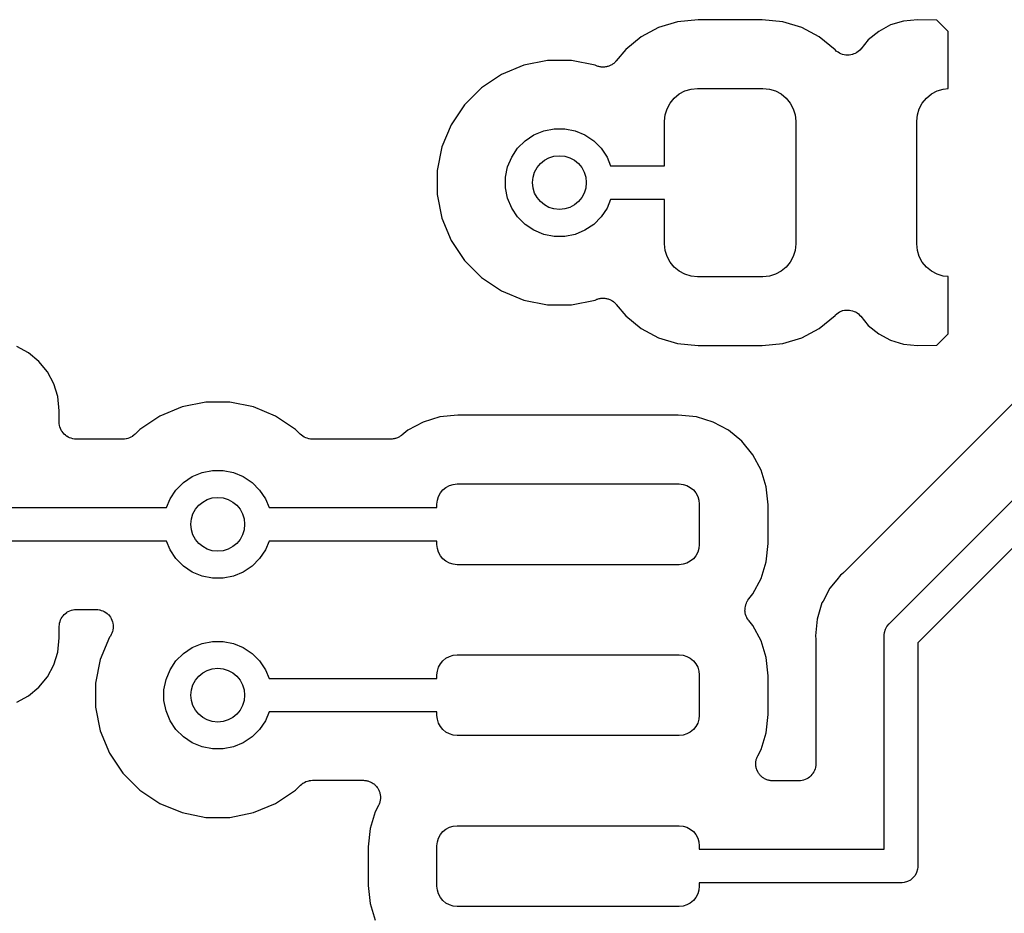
# Model space of a CAD drawing. Extents: x 4.65 to 8.46, y -5.31 to -3.29.
# Tile 26 of 47: x 6.34 to 6.63, y -4.06 to -3.8. Entities that reach past the tile are written whole.
import ezdxf

# ---------------------------------------------------------------- set-up
doc = ezdxf.new("R2010")
doc.units = 0
doc.header["$MEASUREMENT"] = 0
doc.layers.add('BLACK', color=7, linetype='CONTINUOUS')

msp = doc.modelspace()

# ---------------------------------------------------------------- linework, layer by layer
at = {"layer": 'BLACK', "linetype": 'CONTINUOUS'}
for p, q in [((6.53461, -3.80291), (6.52904, -3.8046)), ((6.54065, -3.80232), (6.53461, -3.80291)), ((6.55935, -3.80232), (6.54065, -3.80232)), ((6.56539, -3.80291), (6.55935, -3.80232)), ((6.57096, -3.8046), (6.56539, -3.80291)), ((6.59694, -3.80387), (6.59346, -3.80573)), ((6.60071, -3.80273), (6.59694, -3.80387)), ((6.60483, -3.80232), (6.60071, -3.80273)), ((6.61047, -3.80241), (6.60483, -3.80232)), ((6.61382, -3.80576), (6.61047, -3.80241)), ((6.52904, -3.8046), (6.52391, -3.80735)), ((6.57609, -3.80735), (6.57096, -3.8046)), ((6.59346, -3.80573), (6.59042, -3.80823)), ((6.61382, -3.82248), (6.61382, -3.80576)), ((6.52391, -3.80735), (6.51941, -3.81104)), ((6.58072, -3.81115), (6.57609, -3.80735)), ((6.59042, -3.80823), (6.58822, -3.81091)), ((6.51941, -3.81104), (6.51667, -3.81437)), ((6.58082, -3.81124), (6.58072, -3.81115)), ((6.58115, -3.81158), (6.58082, -3.81124)), ((6.58116, -3.81159), (6.58115, -3.81158)), ((6.58118, -3.8116), (6.58116, -3.81159)), ((6.58157, -3.81186), (6.58118, -3.8116)), ((6.58196, -3.81213), (6.58157, -3.81186)), ((6.58197, -3.81214), (6.58196, -3.81213)), ((6.58199, -3.81214), (6.58197, -3.81214)), ((6.58242, -3.81233), (6.58199, -3.81214)), ((6.58286, -3.81251), (6.58242, -3.81233)), ((6.58287, -3.81251), (6.58286, -3.81251)), ((6.58289, -3.81252), (6.58287, -3.81251)), ((6.58335, -3.81261), (6.58289, -3.81252)), ((6.58381, -3.81271), (6.58335, -3.81261)), ((6.58383, -3.81271), (6.58381, -3.81271)), ((6.58384, -3.81271), (6.58383, -3.81271)), ((6.58432, -3.81271), (6.58384, -3.81271)), ((6.58479, -3.81272), (6.58432, -3.81271)), ((6.5848, -3.81272), (6.58479, -3.81272)), ((6.58482, -3.81272), (6.5848, -3.81272)), ((6.58528, -3.81263), (6.58482, -3.81272)), ((6.58575, -3.81254), (6.58528, -3.81263)), ((6.58576, -3.81253), (6.58575, -3.81254)), ((6.58578, -3.81253), (6.58576, -3.81253)), ((6.58621, -3.81235), (6.58578, -3.81253)), ((6.58665, -3.81218), (6.58621, -3.81235)), ((6.58667, -3.81217), (6.58665, -3.81218)), ((6.58668, -3.81216), (6.58667, -3.81217)), ((6.58707, -3.8119), (6.58668, -3.81216)), ((6.58747, -3.81164), (6.58707, -3.8119)), ((6.58748, -3.81163), (6.58747, -3.81164)), ((6.5875, -3.81163), (6.58748, -3.81163)), ((6.58783, -3.8113), (6.5875, -3.81163)), ((6.58817, -3.81096), (6.58783, -3.8113)), ((6.58819, -3.81094), (6.58817, -3.81096)), ((6.58822, -3.81091), (6.58819, -3.81094)), ((6.58819, -3.81094), (6.58819, -3.81094)), ((6.58819, -3.81094), (6.58819, -3.81094)), ((6.48957, -3.81563), (6.48307, -3.81832)), ((6.49648, -3.81425), (6.48957, -3.81563)), ((6.50352, -3.81425), (6.49648, -3.81425)), ((6.51043, -3.81563), (6.50352, -3.81425)), ((6.5109, -3.81582), (6.51043, -3.81563)), ((6.5149, -3.81572), (6.51471, -3.81583)), ((6.51511, -3.81564), (6.5149, -3.81572)), ((6.51533, -3.81549), (6.51511, -3.81564)), ((6.51557, -3.81537), (6.51533, -3.81549)), ((6.51574, -3.81523), (6.51557, -3.81537)), ((6.51593, -3.81511), (6.51574, -3.81523)), ((6.51612, -3.81492), (6.51593, -3.81511)), ((6.51633, -3.81475), (6.51612, -3.81492)), ((6.51647, -3.81458), (6.51633, -3.81475)), ((6.51663, -3.81443), (6.51647, -3.81458)), ((6.51667, -3.81437), (6.51663, -3.81443)), ((6.48307, -3.81832), (6.47721, -3.82223)), ((6.51111, -3.81588), (6.5109, -3.81582)), ((6.51132, -3.81597), (6.51111, -3.81588)), ((6.51158, -3.81603), (6.51132, -3.81597)), ((6.51183, -3.8161), (6.51158, -3.81603)), ((6.51205, -3.81613), (6.51183, -3.8161)), ((6.51227, -3.81617), (6.51205, -3.81613)), ((6.51254, -3.81617), (6.51227, -3.81617)), ((6.5128, -3.8162), (6.51254, -3.81617)), ((6.51302, -3.81618), (6.5128, -3.8162)), ((6.51325, -3.81618), (6.51302, -3.81618)), ((6.51351, -3.81613), (6.51325, -3.81618)), ((6.51377, -3.81611), (6.51351, -3.81613)), ((6.51399, -3.81604), (6.51377, -3.81611)), ((6.51421, -3.816), (6.51399, -3.81604)), ((6.51445, -3.8159), (6.51421, -3.816)), ((6.51471, -3.81583), (6.51445, -3.8159)), ((6.47721, -3.82223), (6.47223, -3.82721)), ((6.53362, -3.82525), (6.53507, -3.82406)), ((6.53507, -3.82406), (6.53673, -3.82317)), ((6.53673, -3.82317), (6.53853, -3.82263)), ((6.53853, -3.82263), (6.5404, -3.82244)), ((6.5404, -3.82244), (6.5596, -3.82244)), ((6.5596, -3.82244), (6.56147, -3.82263)), ((6.56147, -3.82263), (6.56327, -3.82317)), ((6.56327, -3.82317), (6.56493, -3.82406)), ((6.56493, -3.82406), (6.56638, -3.82525)), ((6.60744, -3.82525), (6.60889, -3.82406)), ((6.60889, -3.82406), (6.61055, -3.82317)), ((6.61055, -3.82317), (6.61235, -3.82263)), ((6.61235, -3.82263), (6.61382, -3.82248)), ((6.47223, -3.82721), (6.46832, -3.83307)), ((6.53154, -3.82836), (6.53242, -3.82671)), ((6.53242, -3.82671), (6.53362, -3.82525)), ((6.56638, -3.82525), (6.56758, -3.82671)), ((6.56758, -3.82671), (6.56846, -3.82836)), ((6.60536, -3.82836), (6.60624, -3.82671)), ((6.60624, -3.82671), (6.60744, -3.82525)), ((6.53081, -3.83204), (6.53099, -3.83017)), ((6.53099, -3.83017), (6.53154, -3.82836)), ((6.56846, -3.82836), (6.56901, -3.83017)), ((6.56901, -3.83017), (6.56919, -3.83204)), ((6.60463, -3.83204), (6.60481, -3.83017)), ((6.60481, -3.83017), (6.60536, -3.82836)), ((6.46832, -3.83307), (6.46563, -3.83957)), ((6.53081, -3.84508), (6.53081, -3.83204)), ((6.56919, -3.83204), (6.56919, -3.86796)), ((6.60463, -3.86796), (6.60463, -3.83204)), ((6.49254, -3.83604), (6.49541, -3.83486)), ((6.49541, -3.83486), (6.49845, -3.83425)), ((6.49845, -3.83425), (6.50155, -3.83425)), ((6.50155, -3.83425), (6.50459, -3.83486)), ((6.50459, -3.83486), (6.50746, -3.83604)), ((6.48777, -3.83996), (6.48996, -3.83777)), ((6.48996, -3.83777), (6.49254, -3.83604)), ((6.50746, -3.83604), (6.51004, -3.83777)), ((6.51004, -3.83777), (6.51223, -3.83996)), ((6.46563, -3.83957), (6.46425, -3.84648)), ((6.48604, -3.84254), (6.48777, -3.83996)), ((6.51223, -3.83996), (6.51396, -3.84254)), ((6.48486, -3.84541), (6.48604, -3.84254)), ((6.51396, -3.84254), (6.51501, -3.84508)), ((6.46425, -3.84648), (6.46425, -3.85352)), ((6.48425, -3.84845), (6.48486, -3.84541)), ((6.51501, -3.84508), (6.53081, -3.84508)), ((6.48425, -3.85155), (6.48425, -3.84845)), ((6.48486, -3.85459), (6.48425, -3.85155)), ((6.46425, -3.85352), (6.46563, -3.86043)), ((6.48604, -3.85746), (6.48486, -3.85459)), ((6.51501, -3.85492), (6.51396, -3.85746)), ((6.53081, -3.85492), (6.51501, -3.85492)), ((6.53081, -3.86796), (6.53081, -3.85492)), ((6.48777, -3.86004), (6.48604, -3.85746)), ((6.51396, -3.85746), (6.51223, -3.86004)), ((6.46563, -3.86043), (6.46832, -3.86693)), ((6.48996, -3.86223), (6.48777, -3.86004)), ((6.51223, -3.86004), (6.51004, -3.86223)), ((6.49254, -3.86396), (6.48996, -3.86223)), ((6.49541, -3.86514), (6.49254, -3.86396)), ((6.50746, -3.86396), (6.50459, -3.86514)), ((6.51004, -3.86223), (6.50746, -3.86396)), ((6.46832, -3.86693), (6.47223, -3.87279)), ((6.49845, -3.86575), (6.49541, -3.86514)), ((6.50155, -3.86575), (6.49845, -3.86575)), ((6.50459, -3.86514), (6.50155, -3.86575)), ((6.53099, -3.86983), (6.53081, -3.86796)), ((6.53154, -3.87163), (6.53099, -3.86983)), ((6.56901, -3.86983), (6.56846, -3.87163)), ((6.56919, -3.86796), (6.56901, -3.86983)), ((6.59669, -3.97896), (6.7075, -3.86815)), ((6.60481, -3.86983), (6.60463, -3.86796)), ((6.60536, -3.87163), (6.60481, -3.86983)), ((6.47223, -3.87279), (6.47721, -3.87777)), ((6.53242, -3.87329), (6.53154, -3.87163)), ((6.53362, -3.87475), (6.53242, -3.87329)), ((6.56758, -3.87329), (6.56638, -3.87475)), ((6.56846, -3.87163), (6.56758, -3.87329)), ((6.60624, -3.87329), (6.60536, -3.87163)), ((6.60744, -3.87475), (6.60624, -3.87329)), ((6.53507, -3.87594), (6.53362, -3.87475)), ((6.53673, -3.87683), (6.53507, -3.87594)), ((6.56493, -3.87594), (6.56327, -3.87683)), ((6.56638, -3.87475), (6.56493, -3.87594)), ((6.60889, -3.87594), (6.60744, -3.87475)), ((6.61055, -3.87683), (6.60889, -3.87594)), ((6.47721, -3.87777), (6.48307, -3.88168)), ((6.53853, -3.87737), (6.53673, -3.87683)), ((6.5404, -3.87756), (6.53853, -3.87737)), ((6.5596, -3.87756), (6.5404, -3.87756)), ((6.56147, -3.87737), (6.5596, -3.87756)), ((6.56327, -3.87683), (6.56147, -3.87737)), ((6.71319, -3.87638), (6.60492, -3.98465)), ((6.61235, -3.87737), (6.61055, -3.87683)), ((6.61382, -3.87752), (6.61235, -3.87737)), ((6.61382, -3.89424), (6.61382, -3.87752)), ((6.48307, -3.88168), (6.48957, -3.88437)), ((6.48957, -3.88437), (6.49648, -3.88575)), ((6.50352, -3.88575), (6.51043, -3.88437)), ((6.51043, -3.88437), (6.5109, -3.88418)), ((6.5109, -3.88418), (6.51096, -3.88415)), ((6.51096, -3.88415), (6.51117, -3.88409)), ((6.51117, -3.88409), (6.51138, -3.88401)), ((6.51138, -3.88401), (6.51164, -3.88396)), ((6.51164, -3.88396), (6.5119, -3.88388)), ((6.5119, -3.88388), (6.51212, -3.88386)), ((6.51212, -3.88386), (6.51234, -3.88382)), ((6.51234, -3.88382), (6.51261, -3.88382)), ((6.51261, -3.88382), (6.51287, -3.8838)), ((6.51287, -3.8838), (6.51309, -3.88382)), ((6.51309, -3.88382), (6.51332, -3.88383)), ((6.51332, -3.88383), (6.51358, -3.88388)), ((6.51358, -3.88388), (6.51384, -3.88391)), ((6.51384, -3.88391), (6.51405, -3.88397)), ((6.51405, -3.88397), (6.51427, -3.88402)), ((6.51427, -3.88402), (6.51452, -3.88412)), ((6.51452, -3.88412), (6.51477, -3.8842)), ((6.51477, -3.8842), (6.51497, -3.88431)), ((6.51497, -3.88431), (6.51517, -3.88439)), ((6.51517, -3.88439), (6.51539, -3.88454)), ((6.51539, -3.88454), (6.51563, -3.88467)), ((6.51563, -3.88467), (6.5158, -3.88481)), ((6.5158, -3.88481), (6.51598, -3.88494)), ((6.51598, -3.88494), (6.51617, -3.88513)), ((6.49648, -3.88575), (6.50352, -3.88575)), ((6.51617, -3.88513), (6.51637, -3.8853)), ((6.51637, -3.8853), (6.51652, -3.88547)), ((6.51652, -3.88547), (6.51667, -3.88563)), ((6.51667, -3.88563), (6.51941, -3.88896)), ((6.58163, -3.8881), (6.58202, -3.88784)), ((6.58202, -3.88784), (6.58203, -3.88783)), ((6.58203, -3.88783), (6.58205, -3.88782)), ((6.58205, -3.88782), (6.58248, -3.88765)), ((6.58248, -3.88765), (6.58292, -3.88747)), ((6.58292, -3.88747), (6.58294, -3.88747)), ((6.58294, -3.88747), (6.58295, -3.88746)), ((6.58295, -3.88746), (6.58342, -3.88737)), ((6.58342, -3.88737), (6.58388, -3.88728)), ((6.58388, -3.88728), (6.5839, -3.88728)), ((6.5839, -3.88728), (6.58391, -3.88728)), ((6.58391, -3.88728), (6.58438, -3.88729)), ((6.58438, -3.88729), (6.58486, -3.88729)), ((6.58486, -3.88729), (6.58487, -3.88729)), ((6.58487, -3.88729), (6.58489, -3.88729)), ((6.58489, -3.88729), (6.58535, -3.88739)), ((6.58535, -3.88739), (6.58581, -3.88748)), ((6.58581, -3.88748), (6.58583, -3.88749)), ((6.58583, -3.88749), (6.58584, -3.88749)), ((6.58584, -3.88749), (6.58627, -3.88767)), ((6.58627, -3.88767), (6.58672, -3.88786)), ((6.51941, -3.88896), (6.52391, -3.89265)), ((6.57609, -3.89265), (6.5807, -3.88887)), ((6.5807, -3.88887), (6.58087, -3.8887)), ((6.58087, -3.8887), (6.58121, -3.88837)), ((6.58121, -3.88837), (6.58122, -3.88837)), ((6.58122, -3.88837), (6.58123, -3.88836)), ((6.58123, -3.88836), (6.58163, -3.8881)), ((6.58672, -3.88786), (6.58673, -3.88786)), ((6.58673, -3.88786), (6.58674, -3.88787)), ((6.58674, -3.88787), (6.58713, -3.88814)), ((6.58713, -3.88814), (6.58753, -3.8884)), ((6.58753, -3.8884), (6.58754, -3.88841)), ((6.58754, -3.88841), (6.58755, -3.88842)), ((6.58755, -3.88842), (6.58788, -3.88876)), ((6.58788, -3.88876), (6.58822, -3.88909)), ((6.58822, -3.88909), (6.59042, -3.89177)), ((6.52391, -3.89265), (6.52904, -3.8954)), ((6.57096, -3.8954), (6.57609, -3.89265)), ((6.59042, -3.89177), (6.59346, -3.89427)), ((6.52904, -3.8954), (6.53461, -3.89709)), ((6.56539, -3.89709), (6.57096, -3.8954)), ((6.59346, -3.89427), (6.59694, -3.89613)), ((6.59694, -3.89613), (6.60071, -3.89727)), ((6.61047, -3.89759), (6.61382, -3.89424)), ((6.34463, -3.89983), (6.34116, -3.89797)), ((6.53461, -3.89709), (6.54065, -3.89768)), ((6.54065, -3.89768), (6.55935, -3.89768)), ((6.55935, -3.89768), (6.56539, -3.89709)), ((6.60071, -3.89727), (6.60483, -3.89768)), ((6.60483, -3.89768), (6.61047, -3.89759)), ((6.34768, -3.90232), (6.34463, -3.89983)), ((6.35017, -3.90537), (6.34768, -3.90232)), ((6.35203, -3.90884), (6.35017, -3.90537)), ((6.64123, -3.90613), (6.58342, -3.96395)), ((6.35318, -3.91261), (6.35203, -3.90884)), ((6.35359, -3.91678), (6.35318, -3.91261)), ((6.38957, -3.91563), (6.38307, -3.91832)), ((6.39648, -3.91425), (6.38957, -3.91563)), ((6.40352, -3.91425), (6.39648, -3.91425)), ((6.41043, -3.91563), (6.40352, -3.91425)), ((6.41693, -3.91832), (6.41043, -3.91563)), ((6.35359, -3.92008), (6.35359, -3.91678)), ((6.38307, -3.91832), (6.37721, -3.92223)), ((6.42279, -3.92223), (6.41693, -3.91832)), ((6.46501, -3.91859), (6.46013, -3.92007)), ((6.47032, -3.91807), (6.46501, -3.91859)), ((6.53479, -3.91807), (6.47032, -3.91807)), ((6.54011, -3.91859), (6.53479, -3.91807)), ((6.54499, -3.92007), (6.54011, -3.91859)), ((6.35363, -3.92055), (6.35359, -3.92008)), ((6.35367, -3.92102), (6.35363, -3.92055)), ((6.35368, -3.92103), (6.35367, -3.92102)), ((6.35368, -3.92105), (6.35368, -3.92103)), ((6.35382, -3.9215), (6.35368, -3.92105)), ((6.35395, -3.92195), (6.35382, -3.9215)), ((6.35396, -3.92197), (6.35395, -3.92195)), ((6.35396, -3.92198), (6.35396, -3.92197)), ((6.35418, -3.9224), (6.35396, -3.92198)), ((6.3544, -3.92282), (6.35418, -3.9224)), ((6.37721, -3.92223), (6.37583, -3.92361)), ((6.42417, -3.92361), (6.42279, -3.92223)), ((6.46013, -3.92007), (6.45563, -3.92247)), ((6.54949, -3.92247), (6.54499, -3.92007)), ((6.35441, -3.92283), (6.3544, -3.92282)), ((6.35442, -3.92285), (6.35441, -3.92283)), ((6.35472, -3.92321), (6.35442, -3.92285)), ((6.35501, -3.92358), (6.35472, -3.92321)), ((6.35503, -3.92359), (6.35501, -3.92358)), ((6.35504, -3.9236), (6.35503, -3.92359)), ((6.3554, -3.9239), (6.35504, -3.9236)), ((6.35576, -3.9242), (6.3554, -3.9239)), ((6.35578, -3.92421), (6.35576, -3.9242)), ((6.35579, -3.92422), (6.35578, -3.92421)), ((6.3562, -3.92445), (6.35579, -3.92422)), ((6.35662, -3.92467), (6.3562, -3.92445)), ((6.35663, -3.92468), (6.35662, -3.92467)), ((6.35665, -3.92469), (6.35663, -3.92468)), ((6.3571, -3.92483), (6.35665, -3.92469)), ((6.35755, -3.92497), (6.3571, -3.92483)), ((6.35756, -3.92497), (6.35755, -3.92497)), ((6.35758, -3.92498), (6.35756, -3.92497)), ((6.35805, -3.92503), (6.35758, -3.92498)), ((6.35852, -3.92508), (6.35805, -3.92503)), ((6.35855, -3.92508), (6.35852, -3.92508)), ((6.35859, -3.92508), (6.35855, -3.92508)), ((6.35855, -3.92508), (6.35855, -3.92508)), ((6.35855, -3.92508), (6.35855, -3.92508)), ((6.37229, -3.92508), (6.35859, -3.92508)), ((6.37275, -3.92503), (6.37229, -3.92508)), ((6.37321, -3.92499), (6.37275, -3.92503)), ((6.37324, -3.92499), (6.37321, -3.92499)), ((6.37327, -3.92498), (6.37324, -3.92499)), ((6.37371, -3.92485), (6.37327, -3.92498)), ((6.37415, -3.92472), (6.37371, -3.92485)), ((6.37418, -3.92471), (6.37415, -3.92472)), ((6.3742, -3.9247), (6.37418, -3.92471)), ((6.37461, -3.92448), (6.3742, -3.9247)), ((6.37502, -3.92427), (6.37461, -3.92448)), ((6.37504, -3.92426), (6.37502, -3.92427)), ((6.37506, -3.92424), (6.37504, -3.92426)), ((6.37542, -3.92395), (6.37506, -3.92424)), ((6.37578, -3.92366), (6.37542, -3.92395)), ((6.37582, -3.92363), (6.37578, -3.92366)), ((6.37583, -3.92361), (6.37582, -3.92363)), ((6.37582, -3.92363), (6.37582, -3.92363)), ((6.37582, -3.92363), (6.37582, -3.92363)), ((6.42453, -3.92391), (6.42417, -3.92361)), ((6.42488, -3.9242), (6.42453, -3.92391)), ((6.4249, -3.92422), (6.42488, -3.9242)), ((6.42492, -3.92423), (6.4249, -3.92422)), ((6.42533, -3.92445), (6.42492, -3.92423)), ((6.42574, -3.92467), (6.42533, -3.92445)), ((6.42576, -3.92468), (6.42574, -3.92467)), ((6.42578, -3.92469), (6.42576, -3.92468)), ((6.42622, -3.92483), (6.42578, -3.92469)), ((6.42667, -3.92497), (6.42622, -3.92483)), ((6.42669, -3.92497), (6.42667, -3.92497)), ((6.42672, -3.92498), (6.42669, -3.92497)), ((6.42717, -3.92503), (6.42672, -3.92498)), ((6.42764, -3.92508), (6.42717, -3.92503)), ((6.42769, -3.92508), (6.42764, -3.92508)), ((6.42771, -3.92508), (6.42769, -3.92508)), ((6.42769, -3.92508), (6.42769, -3.92508)), ((6.42769, -3.92508), (6.42769, -3.92508)), ((6.45067, -3.92508), (6.42771, -3.92508)), ((6.45089, -3.92506), (6.45067, -3.92508)), ((6.4511, -3.92506), (6.45089, -3.92506)), ((6.45137, -3.92501), (6.4511, -3.92506)), ((6.45164, -3.92498), (6.45137, -3.92501)), ((6.45185, -3.92492), (6.45164, -3.92498)), ((6.45206, -3.92488), (6.45185, -3.92492)), ((6.45232, -3.92478), (6.45206, -3.92488)), ((6.45258, -3.9247), (6.45232, -3.92478)), ((6.45277, -3.9246), (6.45258, -3.9247)), ((6.45297, -3.92452), (6.45277, -3.9246)), ((6.4532, -3.92437), (6.45297, -3.92452)), ((6.45344, -3.92424), (6.4532, -3.92437)), ((6.45361, -3.92411), (6.45344, -3.92424)), ((6.45379, -3.92399), (6.45361, -3.92411)), ((6.45384, -3.92394), (6.45379, -3.92399)), ((6.45563, -3.92247), (6.45384, -3.92394)), ((6.55343, -3.92571), (6.54949, -3.92247)), ((6.55666, -3.92965), (6.55343, -3.92571)), ((6.55906, -3.93414), (6.55666, -3.92965)), ((6.38996, -3.93777), (6.39254, -3.93604)), ((6.39254, -3.93604), (6.39541, -3.93486)), ((6.39541, -3.93486), (6.39845, -3.93425)), ((6.39845, -3.93425), (6.40155, -3.93425)), ((6.40155, -3.93425), (6.40459, -3.93486)), ((6.40459, -3.93486), (6.40746, -3.93604)), ((6.40746, -3.93604), (6.41004, -3.93777)), ((6.56054, -3.93902), (6.55906, -3.93414)), ((6.38777, -3.93996), (6.38996, -3.93777)), ((6.41004, -3.93777), (6.41223, -3.93996)), ((6.4659, -3.93992), (6.4668, -3.93918)), ((6.4668, -3.93918), (6.46782, -3.93864)), ((6.46782, -3.93864), (6.46893, -3.9383)), ((6.46893, -3.9383), (6.47008, -3.93819)), ((6.47008, -3.93819), (6.53504, -3.93819)), ((6.53504, -3.93819), (6.53619, -3.9383)), ((6.53619, -3.9383), (6.5373, -3.93864)), ((6.5373, -3.93864), (6.53832, -3.93918)), ((6.53832, -3.93918), (6.53922, -3.93992)), ((6.56107, -3.94434), (6.56054, -3.93902)), ((6.38499, -3.94508), (6.38604, -3.94254)), ((6.38604, -3.94254), (6.38777, -3.93996)), ((6.41223, -3.93996), (6.41396, -3.94254)), ((6.41396, -3.94254), (6.41501, -3.94508)), ((6.46429, -3.94294), (6.46462, -3.94183)), ((6.46462, -3.94183), (6.46517, -3.94081)), ((6.46517, -3.94081), (6.4659, -3.93992)), ((6.53922, -3.93992), (6.53995, -3.94081)), ((6.53995, -3.94081), (6.5405, -3.94183)), ((6.5405, -3.94183), (6.54083, -3.94294)), ((6.33346, -3.94508), (6.38499, -3.94508)), ((6.41501, -3.94508), (6.46417, -3.94508)), ((6.46417, -3.94409), (6.46429, -3.94294)), ((6.46417, -3.94508), (6.46417, -3.94409)), ((6.54083, -3.94294), (6.54094, -3.94409)), ((6.54094, -3.94409), (6.54094, -3.95591)), ((6.56107, -3.95566), (6.56107, -3.94434)), ((6.38499, -3.95492), (6.33346, -3.95492)), ((6.38604, -3.95746), (6.38499, -3.95492)), ((6.41501, -3.95492), (6.41396, -3.95746)), ((6.46417, -3.95492), (6.41501, -3.95492)), ((6.46417, -3.95591), (6.46417, -3.95492)), ((6.46429, -3.95706), (6.46417, -3.95591)), ((6.54094, -3.95591), (6.54083, -3.95706)), ((6.56054, -3.96098), (6.56107, -3.95566)), ((6.38777, -3.96004), (6.38604, -3.95746)), ((6.41396, -3.95746), (6.41223, -3.96004)), ((6.46462, -3.95817), (6.46429, -3.95706)), ((6.46517, -3.95919), (6.46462, -3.95817)), ((6.4659, -3.96008), (6.46517, -3.95919)), ((6.53995, -3.95919), (6.53922, -3.96008)), ((6.5405, -3.95817), (6.53995, -3.95919)), ((6.54083, -3.95706), (6.5405, -3.95817)), ((6.38996, -3.96223), (6.38777, -3.96004)), ((6.39254, -3.96396), (6.38996, -3.96223)), ((6.41004, -3.96223), (6.40746, -3.96396)), ((6.41223, -3.96004), (6.41004, -3.96223)), ((6.4668, -3.96082), (6.4659, -3.96008)), ((6.46782, -3.96136), (6.4668, -3.96082)), ((6.46893, -3.9617), (6.46782, -3.96136)), ((6.47008, -3.96181), (6.46893, -3.9617)), ((6.53504, -3.96181), (6.47008, -3.96181)), ((6.53619, -3.9617), (6.53504, -3.96181)), ((6.5373, -3.96136), (6.53619, -3.9617)), ((6.53832, -3.96082), (6.5373, -3.96136)), ((6.53922, -3.96008), (6.53832, -3.96082)), ((6.55906, -3.96586), (6.56054, -3.96098)), ((6.39541, -3.96514), (6.39254, -3.96396)), ((6.39845, -3.96575), (6.39541, -3.96514)), ((6.40459, -3.96514), (6.40155, -3.96575)), ((6.40746, -3.96396), (6.40459, -3.96514)), ((6.58229, -3.9649), (6.58117, -3.96626)), ((6.58305, -3.96428), (6.58229, -3.9649)), ((6.5832, -3.96413), (6.58305, -3.96428)), ((6.58337, -3.964), (6.5832, -3.96413)), ((6.58342, -3.96395), (6.58337, -3.964)), ((6.40155, -3.96575), (6.39845, -3.96575)), ((6.55666, -3.97035), (6.55906, -3.96586)), ((6.58117, -3.96626), (6.57918, -3.96869)), ((6.58117, -3.96626), (6.58117, -3.96626)), ((6.55545, -3.97183), (6.55666, -3.97035)), ((6.57918, -3.96869), (6.57718, -3.97244)), ((6.55434, -3.97446), (6.55444, -3.974)), ((6.55444, -3.974), (6.55453, -3.97354)), ((6.55453, -3.97354), (6.55454, -3.97352)), ((6.55454, -3.9735), (6.55473, -3.97307)), ((6.55454, -3.97352), (6.55454, -3.9735)), ((6.55473, -3.97307), (6.55491, -3.97264)), ((6.55491, -3.97264), (6.55492, -3.97262)), ((6.55492, -3.9726), (6.55519, -3.97222)), ((6.55492, -3.97262), (6.55492, -3.9726)), ((6.55519, -3.97222), (6.55545, -3.97183)), ((6.57686, -3.97302), (6.57544, -3.97772)), ((6.57718, -3.97244), (6.57686, -3.97302)), ((6.35422, -3.97754), (6.35444, -3.97713)), ((6.35444, -3.97713), (6.35445, -3.97711)), ((6.35445, -3.97711), (6.35446, -3.9771)), ((6.35446, -3.9771), (6.35476, -3.97674)), ((6.35476, -3.97674), (6.35506, -3.97637)), ((6.35506, -3.97637), (6.35508, -3.97636)), ((6.35508, -3.97636), (6.35509, -3.97635)), ((6.35509, -3.97635), (6.35545, -3.97605)), ((6.35545, -3.97605), (6.35582, -3.97576)), ((6.35582, -3.97576), (6.35583, -3.97575)), ((6.35583, -3.97575), (6.35585, -3.97574)), ((6.35585, -3.97574), (6.35626, -3.97552)), ((6.35626, -3.97552), (6.35668, -3.9753)), ((6.35668, -3.9753), (6.3567, -3.97529)), ((6.3567, -3.97529), (6.35671, -3.97529)), ((6.35671, -3.97529), (6.35716, -3.97515)), ((6.35716, -3.97515), (6.35761, -3.97502)), ((6.35761, -3.97502), (6.35763, -3.97501)), ((6.35763, -3.97501), (6.35765, -3.97501)), ((6.35765, -3.97501), (6.35812, -3.97497)), ((6.35812, -3.97497), (6.35859, -3.97492)), ((6.35859, -3.97492), (6.36441, -3.97492)), ((6.36441, -3.97492), (6.36446, -3.97492)), ((6.36446, -3.97492), (6.36446, -3.97492)), ((6.36446, -3.97492), (6.36446, -3.97492)), ((6.36446, -3.97492), (6.36448, -3.97492)), ((6.36448, -3.97492), (6.36495, -3.97497)), ((6.36495, -3.97497), (6.36543, -3.97503)), ((6.36543, -3.97503), (6.36544, -3.97503)), ((6.36544, -3.97503), (6.36545, -3.97503)), ((6.36545, -3.97503), (6.36591, -3.97518)), ((6.36591, -3.97518), (6.36636, -3.97532)), ((6.36636, -3.97532), (6.36637, -3.97532)), ((6.36637, -3.97532), (6.36638, -3.97533)), ((6.36638, -3.97533), (6.36679, -3.97555)), ((6.36679, -3.97555), (6.36722, -3.97578)), ((6.36722, -3.97578), (6.36722, -3.97579)), ((6.36722, -3.97579), (6.36723, -3.9758)), ((6.36723, -3.9758), (6.36759, -3.9761)), ((6.36759, -3.9761), (6.36797, -3.97641)), ((6.36797, -3.97641), (6.36797, -3.97642)), ((6.36797, -3.97642), (6.36798, -3.97642)), ((6.36798, -3.97642), (6.36828, -3.97679)), ((6.36828, -3.97679), (6.36858, -3.97717)), ((6.36858, -3.97717), (6.36859, -3.97717)), ((6.36859, -3.97717), (6.36859, -3.97718)), ((6.36859, -3.97718), (6.36881, -3.9776)), ((6.55433, -3.97543), (6.55434, -3.97497)), ((6.55434, -3.97545), (6.55433, -3.97543)), ((6.55434, -3.97448), (6.55434, -3.97446)), ((6.55434, -3.9745), (6.55434, -3.97448)), ((6.55434, -3.97497), (6.55434, -3.9745)), ((6.55434, -3.97547), (6.55434, -3.97545)), ((6.55443, -3.97593), (6.55434, -3.97547)), ((6.55451, -3.97639), (6.55443, -3.97593)), ((6.55452, -3.97641), (6.55451, -3.97639)), ((6.55452, -3.97643), (6.55452, -3.97641)), ((6.5547, -3.97686), (6.55452, -3.97643)), ((6.55487, -3.9773), (6.5547, -3.97686)), ((6.35359, -3.97985), (6.35364, -3.97938)), ((6.35359, -3.97989), (6.35359, -3.97985)), ((6.35359, -3.97992), (6.35359, -3.97989)), ((6.35359, -3.97989), (6.35359, -3.97989)), ((6.35359, -3.97989), (6.35359, -3.97989)), ((6.35359, -3.98322), (6.35359, -3.97992)), ((6.35364, -3.97938), (6.35369, -3.97892)), ((6.35369, -3.97888), (6.35384, -3.97843)), ((6.35369, -3.9789), (6.35369, -3.97888)), ((6.35369, -3.97892), (6.35369, -3.9789)), ((6.35384, -3.97843), (6.35398, -3.97798)), ((6.35398, -3.97797), (6.35399, -3.97795)), ((6.35398, -3.97798), (6.35398, -3.97797)), ((6.35399, -3.97795), (6.35422, -3.97754)), ((6.36881, -3.9776), (6.36904, -3.97803)), ((6.36904, -3.97803), (6.36904, -3.97804)), ((6.36904, -3.97804), (6.36904, -3.97805)), ((6.36904, -3.97805), (6.36918, -3.9785)), ((6.36918, -3.9785), (6.36932, -3.97896)), ((6.36932, -3.97896), (6.36932, -3.97897)), ((6.36932, -3.97897), (6.36932, -3.97898)), ((6.36932, -3.97898), (6.36936, -3.97945)), ((6.36936, -3.97945), (6.36941, -3.97993)), ((6.36941, -3.97996), (6.36936, -3.98043)), ((6.36941, -3.97993), (6.36941, -3.97995)), ((6.36941, -3.97995), (6.36941, -3.97996)), ((6.55488, -3.97732), (6.55487, -3.9773)), ((6.55489, -3.97733), (6.55488, -3.97732)), ((6.55515, -3.97772), (6.55489, -3.97733)), ((6.5554, -3.97812), (6.55515, -3.97772)), ((6.55543, -3.97815), (6.5554, -3.97812)), ((6.55545, -3.97817), (6.55543, -3.97815)), ((6.55543, -3.97815), (6.55543, -3.97815)), ((6.55543, -3.97815), (6.55543, -3.97815)), ((6.55666, -3.97965), (6.55545, -3.97817)), ((6.55906, -3.98414), (6.55666, -3.97965)), ((6.57544, -3.97772), (6.57505, -3.98163)), ((6.59543, -3.98072), (6.59589, -3.97986)), ((6.59589, -3.97986), (6.5965, -3.97911)), ((6.5965, -3.97911), (6.59669, -3.97896)), ((6.36857, -3.9827), (6.36832, -3.98307)), ((6.36879, -3.98228), (6.36857, -3.9827)), ((6.36902, -3.98186), (6.36879, -3.98228)), ((6.36903, -3.98184), (6.36902, -3.98185)), ((6.36902, -3.98185), (6.36902, -3.98186)), ((6.36917, -3.98138), (6.36903, -3.98184)), ((6.36931, -3.98093), (6.36917, -3.98138)), ((6.36936, -3.98043), (6.36931, -3.98091)), ((6.36931, -3.98091), (6.36931, -3.98092)), ((6.36931, -3.98092), (6.36931, -3.98093)), ((6.57505, -3.98163), (6.57496, -3.98261)), ((6.57496, -3.98261), (6.57505, -3.98359)), ((6.57505, -3.98163), (6.57505, -3.98163)), ((6.59505, -3.98261), (6.59508, -3.98237)), ((6.59508, -3.98285), (6.59505, -3.98261)), ((6.59508, -3.98237), (6.59515, -3.98164)), ((6.59508, -3.98237), (6.59508, -3.98237)), ((6.59508, -4.04508), (6.59508, -3.98285)), ((6.59515, -3.98164), (6.59543, -3.98072)), ((6.35318, -3.98739), (6.35359, -3.98322)), ((6.36832, -3.98307), (6.36563, -3.98957)), ((6.39254, -3.98604), (6.39541, -3.98486)), ((6.39541, -3.98486), (6.39845, -3.98425)), ((6.39845, -3.98425), (6.40155, -3.98425)), ((6.40155, -3.98425), (6.40459, -3.98486)), ((6.40459, -3.98486), (6.40746, -3.98604)), ((6.56054, -3.98902), (6.55906, -3.98414)), ((6.57505, -3.98359), (6.57506, -3.98366)), ((6.57506, -3.98366), (6.57506, -3.98387)), ((6.57506, -3.98387), (6.57508, -3.98408)), ((6.57508, -3.98408), (6.57508, -4.02008)), ((6.60492, -3.98465), (6.60492, -4.04976)), ((6.35203, -3.99116), (6.35318, -3.98739)), ((6.38777, -3.98996), (6.38996, -3.98777)), ((6.38996, -3.98777), (6.39254, -3.98604)), ((6.40746, -3.98604), (6.41004, -3.98777)), ((6.41004, -3.98777), (6.41223, -3.98996)), ((6.4668, -3.98918), (6.46782, -3.98864)), ((6.46782, -3.98864), (6.46893, -3.9883)), ((6.46893, -3.9883), (6.47008, -3.98819)), ((6.47008, -3.98819), (6.53504, -3.98819)), ((6.53504, -3.98819), (6.53619, -3.9883)), ((6.53619, -3.9883), (6.5373, -3.98864)), ((6.5373, -3.98864), (6.53832, -3.98918)), ((6.35017, -3.99463), (6.35203, -3.99116)), ((6.36563, -3.98957), (6.36425, -3.99648)), ((6.38604, -3.99254), (6.38777, -3.98996)), ((6.41223, -3.98996), (6.41396, -3.99254)), ((6.46462, -3.99183), (6.46517, -3.99081)), ((6.46517, -3.99081), (6.4659, -3.98992)), ((6.4659, -3.98992), (6.4668, -3.98918)), ((6.53832, -3.98918), (6.53922, -3.98992)), ((6.53922, -3.98992), (6.53995, -3.99081)), ((6.53995, -3.99081), (6.5405, -3.99183)), ((6.56107, -3.99434), (6.56054, -3.98902)), ((6.38486, -3.99541), (6.38604, -3.99254)), ((6.41396, -3.99254), (6.41501, -3.99508)), ((6.46417, -3.99409), (6.46429, -3.99294)), ((6.46417, -3.99508), (6.46417, -3.99409)), ((6.46429, -3.99294), (6.46462, -3.99183)), ((6.5405, -3.99183), (6.54083, -3.99294)), ((6.54083, -3.99294), (6.54094, -3.99409)), ((6.54094, -3.99409), (6.54094, -4.00591)), ((6.56107, -4.00566), (6.56107, -3.99434)), ((6.34768, -3.99768), (6.35017, -3.99463)), ((6.36425, -3.99648), (6.36425, -4.00352)), ((6.38425, -3.99845), (6.38486, -3.99541)), ((6.41501, -3.99508), (6.46417, -3.99508)), ((6.34116, -4.00203), (6.34463, -4.00017)), ((6.34463, -4.00017), (6.34768, -3.99768)), ((6.38425, -4.00155), (6.38425, -3.99845)), ((6.38486, -4.00459), (6.38425, -4.00155)), ((6.36425, -4.00352), (6.36563, -4.01043)), ((6.38604, -4.00746), (6.38486, -4.00459)), ((6.41501, -4.00492), (6.41396, -4.00746)), ((6.46417, -4.00492), (6.41501, -4.00492)), ((6.46417, -4.00591), (6.46417, -4.00492)), ((6.46429, -4.00706), (6.46417, -4.00591)), ((6.54094, -4.00591), (6.54083, -4.00706)), ((6.56054, -4.01098), (6.56107, -4.00566)), ((6.38777, -4.01004), (6.38604, -4.00746)), ((6.41396, -4.00746), (6.41223, -4.01004)), ((6.46462, -4.00817), (6.46429, -4.00706)), ((6.46517, -4.00919), (6.46462, -4.00817)), ((6.5405, -4.00817), (6.53995, -4.00919)), ((6.54083, -4.00706), (6.5405, -4.00817)), ((6.36563, -4.01043), (6.36832, -4.01693)), ((6.38996, -4.01223), (6.38777, -4.01004)), ((6.41223, -4.01004), (6.41004, -4.01223)), ((6.4659, -4.01008), (6.46517, -4.00919)), ((6.4668, -4.01082), (6.4659, -4.01008)), ((6.46782, -4.01136), (6.4668, -4.01082)), ((6.46893, -4.0117), (6.46782, -4.01136)), ((6.47008, -4.01181), (6.46893, -4.0117)), ((6.53619, -4.0117), (6.53504, -4.01181)), ((6.5373, -4.01136), (6.53619, -4.0117)), ((6.53832, -4.01082), (6.5373, -4.01136)), ((6.53922, -4.01008), (6.53832, -4.01082)), ((6.53995, -4.00919), (6.53922, -4.01008)), ((6.55906, -4.01586), (6.56054, -4.01098)), ((6.39254, -4.01396), (6.38996, -4.01223)), ((6.39541, -4.01514), (6.39254, -4.01396)), ((6.40746, -4.01396), (6.40459, -4.01514)), ((6.41004, -4.01223), (6.40746, -4.01396)), ((6.53504, -4.01181), (6.47008, -4.01181)), ((6.36832, -4.01693), (6.37223, -4.02279)), ((6.39845, -4.01575), (6.39541, -4.01514)), ((6.40155, -4.01575), (6.39845, -4.01575)), ((6.40459, -4.01514), (6.40155, -4.01575)), ((6.55807, -4.01772), (6.55906, -4.01586)), ((6.55747, -4.02004), (6.5575, -4.01981)), ((6.5575, -4.0203), (6.55747, -4.02004)), ((6.5575, -4.01958), (6.55755, -4.01933)), ((6.5575, -4.01981), (6.5575, -4.01958)), ((6.5575, -4.02056), (6.5575, -4.0203)), ((6.55755, -4.01933), (6.55758, -4.01907)), ((6.55758, -4.01907), (6.55765, -4.01885)), ((6.55765, -4.01885), (6.55769, -4.01862)), ((6.55769, -4.01862), (6.55779, -4.01839)), ((6.55779, -4.01839), (6.55787, -4.01814)), ((6.55787, -4.01814), (6.55798, -4.01794)), ((6.55798, -4.01794), (6.55807, -4.01772)), ((6.57508, -4.02015), (6.57503, -4.02062)), ((6.57508, -4.02008), (6.57508, -4.02011)), ((6.57508, -4.02011), (6.57508, -4.02011)), ((6.57508, -4.02011), (6.57508, -4.02011)), ((6.57508, -4.02011), (6.57508, -4.02015)), ((6.37223, -4.02279), (6.37721, -4.02777)), ((6.55754, -4.02078), (6.5575, -4.02056)), ((6.55756, -4.02102), (6.55754, -4.02078)), ((6.55764, -4.02126), (6.55756, -4.02102)), ((6.55769, -4.02151), (6.55764, -4.02126)), ((6.55777, -4.02173), (6.55769, -4.02151)), ((6.55784, -4.02195), (6.55777, -4.02173)), ((6.55796, -4.02218), (6.55784, -4.02195)), ((6.55805, -4.02242), (6.55796, -4.02218)), ((6.55818, -4.02261), (6.55805, -4.02242)), ((6.55829, -4.02282), (6.55818, -4.02261)), ((6.55845, -4.02302), (6.55829, -4.02282)), ((6.55859, -4.02323), (6.55845, -4.02302)), ((6.55876, -4.0234), (6.55859, -4.02323)), ((6.5739, -4.02326), (6.5736, -4.02363)), ((6.5742, -4.0229), (6.5739, -4.02326)), ((6.57421, -4.02289), (6.5742, -4.0229)), ((6.57422, -4.02287), (6.57421, -4.02289)), ((6.57445, -4.02246), (6.57422, -4.02287)), ((6.57467, -4.02205), (6.57445, -4.02246)), ((6.57468, -4.02203), (6.57467, -4.02205)), ((6.57469, -4.02202), (6.57468, -4.02203)), ((6.57483, -4.02157), (6.57469, -4.02202)), ((6.57497, -4.02112), (6.57483, -4.02157)), ((6.57498, -4.02108), (6.57497, -4.0211)), ((6.57497, -4.0211), (6.57497, -4.02112)), ((6.57503, -4.02062), (6.57498, -4.02108)), ((6.42422, -4.02634), (6.42458, -4.02605)), ((6.42458, -4.02605), (6.42494, -4.02576)), ((6.42494, -4.02576), (6.42496, -4.02574)), ((6.42496, -4.02574), (6.42498, -4.02573)), ((6.42498, -4.02573), (6.42539, -4.02552)), ((6.42539, -4.02552), (6.4258, -4.0253)), ((6.4258, -4.0253), (6.42582, -4.02529)), ((6.42582, -4.02529), (6.42585, -4.02528)), ((6.42585, -4.02528), (6.42629, -4.02515)), ((6.42629, -4.02515), (6.42673, -4.02502)), ((6.42673, -4.02502), (6.42676, -4.02501)), ((6.42676, -4.02501), (6.42679, -4.02501)), ((6.42679, -4.02501), (6.42724, -4.02497)), ((6.42724, -4.02497), (6.42771, -4.02492)), ((6.42771, -4.02492), (6.44264, -4.02492)), ((6.44264, -4.02492), (6.44271, -4.02492)), ((6.44271, -4.02492), (6.44294, -4.02495)), ((6.44294, -4.02495), (6.44318, -4.02495)), ((6.44318, -4.02495), (6.44343, -4.025)), ((6.44343, -4.025), (6.44368, -4.02503)), ((6.44368, -4.02503), (6.44391, -4.0251)), ((6.44391, -4.0251), (6.44413, -4.02515)), ((6.44413, -4.02515), (6.44437, -4.02525)), ((6.44437, -4.02525), (6.44461, -4.02533)), ((6.44461, -4.02533), (6.44482, -4.02544)), ((6.44482, -4.02544), (6.44503, -4.02553)), ((6.44503, -4.02553), (6.44524, -4.02567)), ((6.44524, -4.02567), (6.44547, -4.0258)), ((6.44547, -4.0258), (6.44565, -4.02595)), ((6.44565, -4.02595), (6.44584, -4.02608)), ((6.44584, -4.02608), (6.44602, -4.02626)), ((6.5589, -4.02358), (6.55876, -4.0234)), ((6.5591, -4.02374), (6.5589, -4.02358)), ((6.55928, -4.02392), (6.5591, -4.02374)), ((6.55947, -4.02405), (6.55928, -4.02392)), ((6.55965, -4.0242), (6.55947, -4.02405)), ((6.55987, -4.02433), (6.55965, -4.0242)), ((6.56009, -4.02447), (6.55987, -4.02433)), ((6.5603, -4.02456), (6.56009, -4.02447)), ((6.56051, -4.02467), (6.5603, -4.02456)), ((6.56075, -4.02475), (6.56051, -4.02467)), ((6.56099, -4.02485), (6.56075, -4.02475)), ((6.56121, -4.0249), (6.56099, -4.02485)), ((6.56144, -4.02497), (6.56121, -4.0249)), ((6.56169, -4.025), (6.56144, -4.02497)), ((6.56194, -4.02505), (6.56169, -4.025)), ((6.56217, -4.02505), (6.56194, -4.02505)), ((6.5624, -4.02508), (6.56217, -4.02505)), ((6.56247, -4.02508), (6.5624, -4.02508)), ((6.57008, -4.02508), (6.56247, -4.02508)), ((6.57055, -4.02503), (6.57008, -4.02508)), ((6.57102, -4.02499), (6.57055, -4.02503)), ((6.57103, -4.02499), (6.57102, -4.02499)), ((6.57105, -4.02498), (6.57103, -4.02499)), ((6.5715, -4.02485), (6.57105, -4.02498)), ((6.57195, -4.02471), (6.5715, -4.02485)), ((6.57197, -4.02471), (6.57195, -4.02471)), ((6.57198, -4.0247), (6.57197, -4.02471)), ((6.5724, -4.02448), (6.57198, -4.0247)), ((6.57282, -4.02426), (6.5724, -4.02448)), ((6.57283, -4.02425), (6.57282, -4.02426)), ((6.57285, -4.02424), (6.57283, -4.02425)), ((6.57321, -4.02395), (6.57285, -4.02424)), ((6.57358, -4.02365), (6.57321, -4.02395)), ((6.57359, -4.02364), (6.57358, -4.02365)), ((6.5736, -4.02363), (6.57359, -4.02364)), ((6.37721, -4.02777), (6.38307, -4.03168)), ((6.41693, -4.03168), (6.42279, -4.02777)), ((6.42279, -4.02777), (6.42417, -4.02639)), ((6.42417, -4.02639), (6.42418, -4.02637)), ((6.42418, -4.02637), (6.42422, -4.02634)), ((6.42418, -4.02637), (6.42418, -4.02637)), ((6.42418, -4.02637), (6.42418, -4.02637)), ((6.44602, -4.02626), (6.44622, -4.02642)), ((6.44622, -4.02642), (6.44636, -4.0266)), ((6.44636, -4.0266), (6.44652, -4.02677)), ((6.44652, -4.02677), (6.44667, -4.02698)), ((6.44667, -4.02698), (6.44683, -4.02718)), ((6.44683, -4.02718), (6.44693, -4.02739)), ((6.44693, -4.02739), (6.44706, -4.02758)), ((6.44706, -4.02758), (6.44716, -4.02782)), ((6.44716, -4.02782), (6.44728, -4.02805)), ((6.44728, -4.02805), (6.44734, -4.02827)), ((6.44734, -4.02827), (6.44743, -4.02849)), ((6.44743, -4.02849), (6.44748, -4.02874)), ((6.44748, -4.02874), (6.44755, -4.02898)), ((6.44755, -4.02898), (6.44758, -4.02922)), ((6.38307, -4.03168), (6.38957, -4.03437)), ((6.41043, -4.03437), (6.41693, -4.03168)), ((6.44725, -4.03186), (6.44714, -4.03206)), ((6.44733, -4.03161), (6.44725, -4.03186)), ((6.44743, -4.03138), (6.44733, -4.03161)), ((6.44747, -4.03115), (6.44743, -4.03138)), ((6.44754, -4.03093), (6.44747, -4.03115)), ((6.44757, -4.03067), (6.44754, -4.03093)), ((6.44762, -4.03042), (6.44757, -4.03067)), ((6.44758, -4.02922), (6.44762, -4.02944)), ((6.44762, -4.02944), (6.44762, -4.0297)), ((6.44762, -4.0297), (6.44764, -4.02996)), ((6.44764, -4.02996), (6.44762, -4.03019)), ((6.44762, -4.03019), (6.44762, -4.03042)), ((6.38957, -4.03437), (6.39648, -4.03575)), ((6.40352, -4.03575), (6.41043, -4.03437)), ((6.44606, -4.03414), (6.44458, -4.03902)), ((6.44705, -4.03228), (6.44606, -4.03414)), ((6.44714, -4.03206), (6.44705, -4.03228)), ((6.39648, -4.03575), (6.40352, -4.03575)), ((6.44458, -4.03902), (6.44405, -4.04434)), ((6.46517, -4.04081), (6.4659, -4.03992)), ((6.4659, -4.03992), (6.4668, -4.03918)), ((6.4668, -4.03918), (6.46782, -4.03864)), ((6.46782, -4.03864), (6.46893, -4.0383)), ((6.46893, -4.0383), (6.47008, -4.03819)), ((6.47008, -4.03819), (6.53504, -4.03819)), ((6.53504, -4.03819), (6.53619, -4.0383)), ((6.53619, -4.0383), (6.5373, -4.03864)), ((6.5373, -4.03864), (6.53832, -4.03918)), ((6.53832, -4.03918), (6.53922, -4.03992)), ((6.53922, -4.03992), (6.53995, -4.04081)), ((6.46417, -4.04409), (6.46429, -4.04294)), ((6.46429, -4.04294), (6.46462, -4.04183)), ((6.46462, -4.04183), (6.46517, -4.04081)), ((6.53995, -4.04081), (6.5405, -4.04183)), ((6.5405, -4.04183), (6.54083, -4.04294)), ((6.54083, -4.04294), (6.54094, -4.04409)), ((6.44405, -4.04434), (6.44405, -4.05566)), ((6.46417, -4.05591), (6.46417, -4.04409)), ((6.54094, -4.04409), (6.54094, -4.04508)), ((6.54094, -4.04508), (6.59508, -4.04508)), ((6.60457, -4.05189), (6.60411, -4.05275)), ((6.60485, -4.05096), (6.60457, -4.05189)), ((6.60492, -4.0503), (6.60485, -4.05096)), ((6.60492, -4.04976), (6.60495, -4.05)), ((6.60495, -4.05), (6.60492, -4.05024)), ((6.60492, -4.05024), (6.60492, -4.0503)), ((6.59976, -4.05492), (6.54094, -4.05492)), ((6.54094, -4.05492), (6.54094, -4.05591)), ((6.6, -4.05495), (6.59976, -4.05492)), ((6.60037, -4.05491), (6.6, -4.05495)), ((6.60096, -4.05485), (6.60037, -4.05491)), ((6.60189, -4.05457), (6.60096, -4.05485)), ((6.60275, -4.05411), (6.60189, -4.05457)), ((6.6035, -4.0535), (6.60275, -4.05411)), ((6.60411, -4.05275), (6.6035, -4.0535)), ((6.44405, -4.05566), (6.44458, -4.06098)), ((6.46429, -4.05706), (6.46417, -4.05591)), ((6.46462, -4.05817), (6.46429, -4.05706)), ((6.54083, -4.05706), (6.5405, -4.05817)), ((6.54094, -4.05591), (6.54083, -4.05706)), ((6.46517, -4.05919), (6.46462, -4.05817)), ((6.4659, -4.06008), (6.46517, -4.05919)), ((6.4668, -4.06082), (6.4659, -4.06008)), ((6.53922, -4.06008), (6.53832, -4.06082)), ((6.53995, -4.05919), (6.53922, -4.06008)), ((6.5405, -4.05817), (6.53995, -4.05919)), ((6.44458, -4.06098), (6.44606, -4.06586)), ((6.46782, -4.06136), (6.4668, -4.06082)), ((6.46893, -4.0617), (6.46782, -4.06136)), ((6.47008, -4.06181), (6.46893, -4.0617)), ((6.53504, -4.06181), (6.47008, -4.06181)), ((6.53619, -4.0617), (6.53504, -4.06181)), ((6.5373, -4.06136), (6.53619, -4.0617)), ((6.53832, -4.06082), (6.5373, -4.06136))]:
    msp.add_line(p, q, dxfattribs=at)
at = {"layer": 'BLACK'}
for centre in [(6.5, -3.85), (6.4, -3.95), (6.4, -4)]:
    msp.add_circle(centre, 0.00787, dxfattribs=at)

doc.saveas('drawing.dxf')
